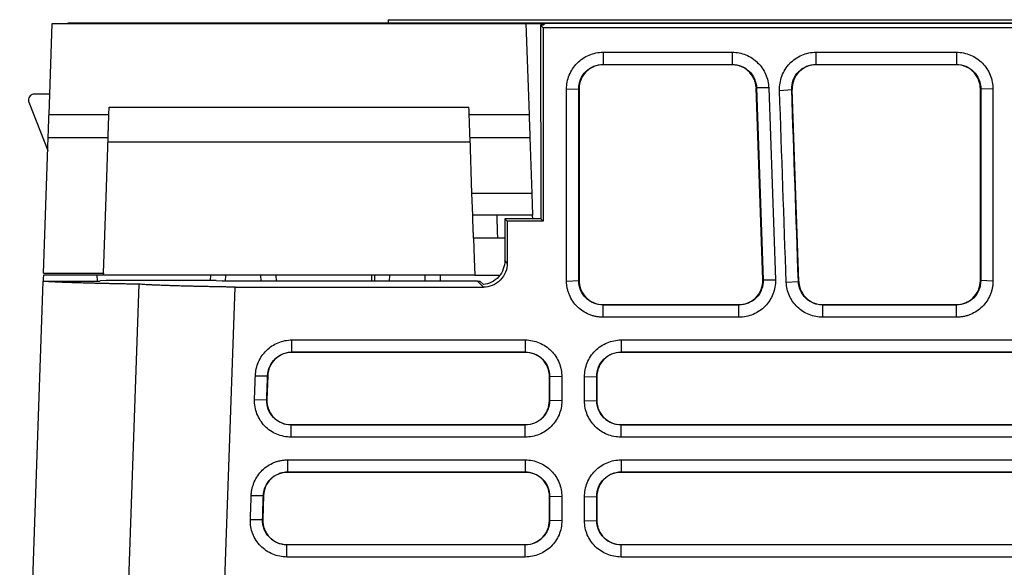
# Model space of a CAD drawing. Header units: millimetres. Extents: x 156812 to 157936, y 112087 to 113571.
# Tile 165 of 204: x 157380 to 157462, y 113300 to 113346. Entities that reach past the tile are written whole.
import ezdxf

# ---------------------------------------------------------------- set-up
doc = ezdxf.new("R2010")
doc.units = ezdxf.units.MM

msp = doc.modelspace()

# ---------------------------------------------------------------- linework, layer by layer
at = {"color": 7, "linetype": 'Continuous', "lineweight": 25}
for p, q in [((157410.676, 113345.8), (157410.676, 113345.504)), ((157410.676, 113345.8), (157513.585, 113345.8)), ((157382.365, 113337.894), (157382.631, 113345.493)), ((157382.631, 113345.493), (157422.184, 113345.493)), ((157383.927, 113345.504), (157383.927, 113345.493)), ((157540.912, 113345.504), (157383.927, 113345.504)), ((157422.184, 113345.493), (157422.45, 113337.898)), ((157422.184, 113345.493), (157423.789, 113345.493)), ((157423.631, 113345.335), (157423.409, 113345.335)), ((157423.631, 113345.113), (157423.409, 113345.335)), ((157423.409, 113345.335), (157423.418, 113329.206)), ((157423.79, 113345.494), (157423.631, 113345.335)), ((157500.631, 113345.113), (157423.631, 113345.113)), ((157423.631, 113345.113), (157423.631, 113328.994)), ((157500.471, 113345.494), (157423.79, 113345.494)), ((157428.631, 113343.089), (157439.407, 113343.089)), ((157428.631, 113343.089), (157428.631, 113342.072)), ((157439.407, 113343.089), (157439.407, 113342.072)), ((157446.412, 113343.089), (157458.131, 113343.089)), ((157446.412, 113342.072), (157446.412, 113343.089)), ((157458.131, 113343.089), (157458.131, 113342.072)), ((157428.631, 113342.072), (157439.407, 113342.072)), ((157428.631, 113342.037), (157428.631, 113342.072)), ((157439.407, 113342.037), (157428.631, 113342.037)), ((157439.407, 113342.037), (157439.407, 113342.072)), ((157446.412, 113342.072), (157458.131, 113342.072)), ((157446.412, 113342.037), (157446.412, 113342.072)), ((157458.131, 113342.037), (157446.412, 113342.037)), ((157458.131, 113342.037), (157458.131, 113342.072)), ((157425.578, 113340.003), (157426.596, 113340.037)), ((157426.631, 113340.037), (157426.596, 113340.037)), ((157426.631, 113340.037), (157426.631, 113324.037)), ((157441.406, 113340.107), (157441.441, 113340.109)), ((157441.966, 113324.107), (157441.406, 113340.107)), ((157442.459, 113340.109), (157441.441, 113340.109)), ((157441.441, 113340.109), (157442.001, 113324.109)), ((157442.459, 113340.109), (157443.019, 113324.109)), ((157443.362, 113339.896), (157444.378, 113339.966)), ((157444.378, 113339.966), (157444.413, 113339.967)), ((157444.973, 113323.967), (157444.413, 113339.967)), ((157460.131, 113340.037), (157460.165, 113340.037)), ((157460.131, 113324.037), (157460.131, 113340.037)), ((157461.183, 113340.003), (157460.165, 113340.037)), ((157382.425, 113339.593), (157381.142, 113339.593)), ((157380.677, 113338.91), (157382.261, 113334.9)), ((157387.365, 113337.894), (157387.386, 113338.493)), ((157387.386, 113338.493), (157417.429, 113338.493)), ((157382.365, 113337.894), (157387.365, 113337.894)), ((157417.45, 113337.898), (157422.45, 113337.898)), ((157381.903, 113324.651), (157382.298, 113335.97)), ((157382.298, 113335.97), (157387.298, 113335.97)), ((157417.517, 113335.972), (157422.517, 113335.972)), ((157417.68, 113331.295), (157417.517, 113335.972)), ((157422.517, 113335.972), (157422.68, 113331.295)), ((157417.53, 113335.598), (157387.285, 113335.598)), ((157417.743, 113329.501), (157417.68, 113331.295)), ((157422.68, 113331.295), (157417.68, 113331.295)), ((157422.68, 113331.295), (157422.743, 113329.501)), ((157422.743, 113329.501), (157417.743, 113329.501)), ((157420.631, 113328.994), (157420.418, 113329.206)), ((157423.418, 113329.206), (157420.418, 113329.206)), ((157420.418, 113329.206), (157420.421, 113325.703)), ((157423.631, 113328.994), (157423.418, 113329.206)), ((157420.631, 113328.994), (157420.631, 113325.493)), ((157423.631, 113328.994), (157420.631, 113328.994)), ((157419.81, 113327.57), (157417.81, 113327.57)), ((157420.419, 113327.57), (157419.81, 113327.57)), ((157420.631, 113325.493), (157420.421, 113325.703)), ((157420.631, 113325.492), (157420.421, 113325.702)), ((157386.898, 113324.506), (157381.898, 113324.506)), ((157381.903, 113324.651), (157386.903, 113324.651)), ((157386.363, 113324.506), (157386.382, 113323.982)), ((157417.917, 113324.506), (157386.898, 113324.506)), ((157395.848, 113324.506), (157395.831, 113324.035)), ((157397.098, 113324.506), (157397.079, 113323.982)), ((157400.082, 113323.982), (157400.063, 113324.506)), ((157401.313, 113324.506), (157401.332, 113323.982)), ((157409.311, 113323.982), (157409.311, 113324.506)), ((157409.326, 113323.982), (157409.326, 113324.506)), ((157409.548, 113324.506), (157409.529, 113323.982)), ((157410.798, 113324.506), (157410.779, 113323.982)), ((157413.782, 113323.982), (157413.763, 113324.506)), ((157415.013, 113324.506), (157415.032, 113323.982)), ((157417.917, 113324.506), (157419.917, 113324.506)), ((157379.917, 113267.788), (157381.879, 113323.982)), ((157381.879, 113323.982), (157386.382, 113323.982)), ((157386.382, 113323.982), (157386.582, 113323.982)), ((157386.582, 113323.982), (157386.627, 113324.026)), ((157387.136, 113324.035), (157386.627, 113324.026)), ((157396.325, 113324.035), (157387.136, 113324.035)), ((157387.512, 113255.559), (157389.893, 113323.738)), ((157395.107, 113243.33), (157397.906, 113323.494)), ((157396.325, 113324.035), (157396.834, 113324.026)), ((157396.879, 113323.982), (157396.834, 113324.026)), ((157397.079, 113323.982), (157396.879, 113323.982)), ((157400.082, 113323.982), (157397.079, 113323.982)), ((157397.906, 113323.494), (157418.63, 113323.494)), ((157410.779, 113323.982), (157400.082, 113323.982)), ((157413.782, 113323.982), (157410.779, 113323.982)), ((157418.141, 113323.982), (157413.782, 113323.982)), ((157418.63, 113323.494), (157418.141, 113323.982)), ((157418.631, 113323.713), (157418.35, 113323.994)), ((157425.578, 113324.003), (157426.596, 113324.037)), ((157426.631, 113324.037), (157426.596, 113324.037)), ((157442.001, 113324.109), (157441.966, 113324.107)), ((157443.923, 113323.896), (157444.938, 113323.966)), ((157444.973, 113323.967), (157444.938, 113323.966)), ((157444.973, 113323.967), (157444.977, 113323.881)), ((157460.131, 113324.037), (157460.165, 113324.037)), ((157461.183, 113324.003), (157460.165, 113324.037)), ((157428.631, 113322.037), (157428.631, 113322.003)), ((157428.631, 113322.037), (157439.968, 113322.037)), ((157428.631, 113320.986), (157428.631, 113322.003)), ((157439.968, 113322.003), (157428.631, 113322.003)), ((157439.968, 113322.037), (157439.968, 113322.003)), ((157439.968, 113320.986), (157439.968, 113322.003)), ((157446.972, 113322.037), (157446.972, 113322.003)), ((157446.972, 113322.037), (157458.131, 113322.037)), ((157446.972, 113320.986), (157446.972, 113322.003)), ((157458.131, 113322.003), (157446.972, 113322.003)), ((157458.131, 113322.037), (157458.131, 113322.003)), ((157458.131, 113320.986), (157458.131, 113322.003)), ((157439.968, 113320.986), (157428.631, 113320.986)), ((157458.131, 113320.986), (157446.972, 113320.986)), ((157402.649, 113318.073), (157402.649, 113319.09)), ((157422.131, 113319.09), (157422.131, 113318.073)), ((157430.131, 113319.09), (157494.131, 113319.09)), ((157430.131, 113319.09), (157430.131, 113318.073)), ((157402.649, 113318.059), (157402.649, 113318.073)), ((157422.131, 113318.059), (157402.649, 113318.059)), ((157422.131, 113318.073), (157422.131, 113318.059)), ((157430.131, 113318.073), (157494.131, 113318.073)), ((157430.131, 113318.073), (157430.131, 113318.059)), ((157494.131, 113318.059), (157430.131, 113318.059)), ((157399.597, 113316.11), (157400.615, 113316.109)), ((157400.629, 113316.109), (157400.559, 113314.109)), ((157400.615, 113316.109), (157400.629, 113316.109)), ((157424.165, 113316.038), (157424.151, 113316.038)), ((157424.151, 113314.038), (157424.151, 113316.038)), ((157425.183, 113316.003), (157424.165, 113316.038)), ((157424.165, 113316.038), (157424.165, 113314.038)), ((157425.183, 113316.003), (157425.183, 113314.003)), ((157427.078, 113316.003), (157428.096, 113316.038)), ((157428.096, 113316.038), (157428.11, 113316.038)), ((157428.11, 113316.038), (157428.11, 113314.038)), ((157399.527, 113314.11), (157400.545, 113314.109)), ((157400.545, 113314.109), (157400.559, 113314.109)), ((157424.165, 113314.038), (157424.151, 113314.038)), ((157425.183, 113314.003), (157424.165, 113314.038)), ((157427.078, 113314.003), (157428.096, 113314.038)), ((157428.096, 113314.038), (157428.11, 113314.038)), ((157402.579, 113312.003), (157402.579, 113312.017)), ((157402.579, 113312.017), (157422.131, 113312.017)), ((157402.579, 113310.986), (157402.579, 113312.003)), ((157422.131, 113312.003), (157422.131, 113312.017)), ((157422.131, 113310.986), (157422.131, 113312.003)), ((157430.131, 113312.003), (157430.131, 113312.017)), ((157430.131, 113312.017), (157494.131, 113312.017)), ((157430.131, 113310.986), (157430.131, 113312.003)), ((157402.3, 113309.09), (157422.131, 113309.09)), ((157402.3, 113308.073), (157402.3, 113309.09)), ((157422.131, 113309.09), (157422.131, 113308.073)), ((157430.131, 113309.09), (157494.131, 113309.09)), ((157430.131, 113309.09), (157430.131, 113308.073)), ((157402.3, 113308.073), (157422.131, 113308.073)), ((157402.3, 113308.059), (157402.3, 113308.073)), ((157422.131, 113308.059), (157402.3, 113308.059)), ((157422.131, 113308.073), (157422.131, 113308.059)), ((157430.131, 113308.073), (157494.131, 113308.073)), ((157430.131, 113308.073), (157430.131, 113308.059)), ((157494.131, 113308.059), (157430.131, 113308.059)), ((157399.248, 113306.11), (157400.266, 113306.109)), ((157400.28, 113306.109), (157400.21, 113304.109)), ((157400.266, 113306.109), (157400.28, 113306.109)), ((157424.165, 113306.038), (157424.151, 113306.038)), ((157424.151, 113304.038), (157424.151, 113306.038)), ((157425.183, 113306.003), (157424.165, 113306.038)), ((157424.165, 113306.038), (157424.165, 113304.038)), ((157425.183, 113306.003), (157425.183, 113304.003)), ((157427.078, 113306.003), (157428.096, 113306.038)), ((157428.096, 113306.038), (157428.11, 113306.038)), ((157428.11, 113306.038), (157428.11, 113304.038)), ((157399.178, 113304.11), (157400.196, 113304.109)), ((157400.196, 113304.109), (157400.21, 113304.109)), ((157424.165, 113304.038), (157424.151, 113304.038)), ((157425.183, 113304.003), (157424.165, 113304.038)), ((157427.078, 113304.003), (157428.096, 113304.038)), ((157428.096, 113304.038), (157428.11, 113304.038)), ((157402.23, 113302.003), (157402.23, 113302.017)), ((157402.23, 113302.017), (157422.131, 113302.017)), ((157402.23, 113300.986), (157402.23, 113302.003)), ((157422.131, 113302.003), (157402.23, 113302.003)), ((157422.131, 113302.003), (157422.131, 113302.017)), ((157422.131, 113300.986), (157422.131, 113302.003)), ((157430.131, 113302.003), (157430.131, 113302.017)), ((157430.131, 113302.017), (157494.131, 113302.017)), ((157430.131, 113300.986), (157430.131, 113302.003)), ((157422.131, 113300.986), (157402.23, 113300.986))]:
    msp.add_line(p, q, dxfattribs=at)
at = {"color": 7, "linetype": 'Continuous', "lineweight": 25, "flags": 128}
for points in [[(157460.165, 113340.037), (157460.165, 113331.077), (157460.165, 113324.037)], [(157461.183, 113340.003), (157461.183, 113331.043), (157461.183, 113324.003)], [(157417.45, 113337.898), (157417.438, 113338.231), (157417.429, 113338.493)], [(157386.903, 113324.651), (157387.124, 113330.99), (157387.298, 113335.97)], [(157417.81, 113327.57), (157417.87, 113325.854), (157417.917, 113324.506)], [(157381.898, 113324.506), (157381.887, 113324.213), (157381.879, 113323.982)], [(157442.001, 113324.109), (157442.571, 113324.109), (157443.019, 113324.109)], [(157402.649, 113319.09), (157413.559, 113319.09), (157422.131, 113319.09)], [(157402.649, 113318.073), (157413.559, 113318.073), (157422.131, 113318.073)], [(157422.131, 113312.003), (157411.182, 113312.003), (157402.579, 113312.003)], [(157494.131, 113312.003), (157458.291, 113312.003), (157430.131, 113312.003)], [(157422.131, 113310.986), (157411.182, 113310.986), (157402.579, 113310.986)], [(157494.131, 113310.986), (157458.291, 113310.986), (157430.131, 113310.986)], [(157494.131, 113302.003), (157458.291, 113302.003), (157430.131, 113302.003)], [(157494.131, 113300.986), (157458.291, 113300.986), (157430.131, 113300.986)]]:
    msp.add_lwpolyline(points, dxfattribs=at)
at = {"color": 7, "linetype": 'Continuous', "lineweight": 25}
for points, knots in [([(157425.578, 113340.003), (157425.578, 113340.404), (157425.656, 113340.806), (157425.959, 113341.55), (157426.184, 113341.892), (157426.748, 113342.465), (157427.086, 113342.695), (157427.827, 113343.008), (157428.229, 113343.089), (157428.631, 113343.089)], [0, 0, 0, 0, 0.25, 0.25, 0.5, 0.5, 0.75, 0.75, 1, 1, 1, 1]), ([(157439.407, 113343.089), (157439.8, 113343.089), (157440.193, 113343.011), (157440.92, 113342.712), (157441.254, 113342.491), (157441.815, 113341.941), (157442.042, 113341.611), (157442.357, 113340.892), (157442.445, 113340.502), (157442.459, 113340.109)], [0, 0, 0, 0, 0.25, 0.25, 0.5, 0.5, 0.75, 0.75, 1, 1, 1, 1]), ([(157443.362, 113339.896), (157443.348, 113340.306), (157443.415, 113340.719), (157443.705, 113341.488), (157443.927, 113341.843), (157444.493, 113342.438), (157444.836, 113342.678), (157445.59, 113343.004), (157446.001, 113343.089), (157446.412, 113343.089)], [0, 0, 0, 0, 0.25, 0.25, 0.5, 0.5, 0.75, 0.75, 1, 1, 1, 1]), ([(157458.131, 113343.089), (157458.532, 113343.089), (157458.934, 113343.008), (157459.675, 113342.695), (157460.014, 113342.465), (157460.577, 113341.892), (157460.802, 113341.55), (157461.105, 113340.806), (157461.183, 113340.404), (157461.183, 113340.003)], [0, 0, 0, 0, 0.25, 0.25, 0.5, 0.5, 0.75, 0.75, 1, 1, 1, 1]), ([(157426.596, 113340.037), (157426.596, 113340.305), (157426.649, 113340.573), (157426.855, 113341.067), (157427.007, 113341.293), (157427.384, 113341.668), (157427.61, 113341.818), (157428.101, 113342.02), (157428.366, 113342.072), (157428.631, 113342.072)], [0, 0, 0, 0, 0.25, 0.25, 0.5, 0.5, 0.75, 0.75, 1, 1, 1, 1]), ([(157428.631, 113342.037), (157428.419, 113342.037), (157428.187, 113342.003), (157427.72, 113341.835), (157427.485, 113341.7), (157427.078, 113341.328), (157426.909, 113341.093), (157426.685, 113340.578), (157426.631, 113340.3), (157426.631, 113340.037)], [0, 0, 0, 0, 0.25, 0.25, 0.5, 0.5, 0.75, 0.75, 1, 1, 1, 1]), ([(157439.407, 113342.072), (157439.666, 113342.072), (157439.925, 113342.022), (157440.407, 113341.829), (157440.629, 113341.685), (157441.005, 113341.324), (157441.158, 113341.107), (157441.372, 113340.63), (157441.432, 113340.37), (157441.441, 113340.109)], [0, 0, 0, 0, 0.25, 0.25, 0.5, 0.5, 0.75, 0.75, 1, 1, 1, 1]), ([(157441.402, 113340.201), (157441.397, 113340.245), (157441.388, 113340.333), (157441.364, 113340.463), (157441.332, 113340.592), (157441.291, 113340.718), (157441.211, 113340.915), (157441.069, 113341.174), (157440.823, 113341.468), (157440.521, 113341.715), (157440.209, 113341.879), (157439.921, 113341.976), (157439.666, 113342.028), (157439.494, 113342.034), (157439.407, 113342.037)], [0, 0, 0, 0, 0.044716, 0.089151, 0.133502, 0.177967, 0.222741, 0.348193, 0.473821, 0.606518, 0.739388, 0.826471, 0.912848, 1, 1, 1, 1]), ([(157444.378, 113339.966), (157444.368, 113340.24), (157444.415, 113340.515), (157444.612, 113341.025), (157444.762, 113341.26), (157445.142, 113341.651), (157445.371, 113341.807), (157445.87, 113342.018), (157446.141, 113342.072), (157446.412, 113342.072)], [0, 0, 0, 0, 0.25, 0.25, 0.5, 0.5, 0.75, 0.75, 1, 1, 1, 1]), ([(157446.412, 113342.037), (157446.196, 113342.037), (157445.958, 113342.002), (157445.48, 113341.825), (157445.241, 113341.683), (157444.831, 113341.295), (157444.663, 113341.049), (157444.449, 113340.518), (157444.404, 113340.233), (157444.413, 113339.967)], [0, 0, 0, 0, 0.25, 0.25, 0.5, 0.5, 0.75, 0.75, 1, 1, 1, 1]), ([(157458.131, 113342.072), (157458.395, 113342.072), (157458.66, 113342.02), (157459.151, 113341.818), (157459.377, 113341.668), (157459.755, 113341.292), (157459.906, 113341.067), (157460.112, 113340.573), (157460.166, 113340.305), (157460.165, 113340.037)], [0, 0, 0, 0, 0.25, 0.25, 0.5, 0.5, 0.75, 0.75, 1, 1, 1, 1]), ([(157460.131, 113340.037), (157460.131, 113340.249), (157460.097, 113340.481), (157459.928, 113340.948), (157459.793, 113341.183), (157459.422, 113341.589), (157459.186, 113341.759), (157458.671, 113341.983), (157458.393, 113342.037), (157458.131, 113342.037)], [0, 0, 0, 0, 0.25, 0.25, 0.5, 0.5, 0.75, 0.75, 1, 1, 1, 1]), ([(157381.142, 113339.593), (157381.083, 113339.593), (157381.02, 113339.582), (157380.897, 113339.534), (157380.838, 113339.496), (157380.74, 113339.398), (157380.702, 113339.339), (157380.653, 113339.216), (157380.642, 113339.152), (157380.642, 113339.093)], [0, 0, 0, 0, 0.25, 0.25, 0.5, 0.5, 0.75, 0.75, 1, 1, 1, 1]), ([(157382.298, 113335.97), (157382.299, 113335.989), (157382.3, 113336.028), (157382.302, 113336.097), (157382.305, 113336.175), (157382.309, 113336.297), (157382.316, 113336.477), (157382.324, 113336.712), (157382.332, 113336.95), (157382.34, 113337.179), (157382.348, 113337.414), (157382.357, 113337.653), (157382.362, 113337.814), (157382.365, 113337.894)], [0, 0, 0, 0, 0.059874, 0.119478, 0.179134, 0.239162, 0.36934, 0.499994, 0.601863, 0.704172, 0.80295, 0.901075, 1, 1, 1, 1]), ([(157387.298, 113335.97), (157387.299, 113335.989), (157387.3, 113336.026), (157387.302, 113336.095), (157387.305, 113336.174), (157387.308, 113336.264), (157387.312, 113336.365), (157387.316, 113336.478), (157387.32, 113336.601), (157387.325, 113336.736), (157387.33, 113336.893), (157387.337, 113337.082), (157387.345, 113337.314), (157387.355, 113337.59), (157387.362, 113337.789), (157387.365, 113337.894)], [0, 0, 0, 0, 0.057904, 0.117125, 0.177664, 0.23952, 0.302694, 0.367186, 0.432996, 0.500125, 0.570613, 0.655851, 0.755834, 0.870554, 1, 1, 1, 1]), ([(157417.517, 113335.972), (157417.516, 113335.991), (157417.515, 113336.029), (157417.513, 113336.099), (157417.51, 113336.177), (157417.506, 113336.298), (157417.499, 113336.478), (157417.491, 113336.714), (157417.483, 113336.952), (157417.475, 113337.181), (157417.467, 113337.417), (157417.458, 113337.656), (157417.453, 113337.817), (157417.45, 113337.898)], [0, 0, 0, 0, 0.0598804, 0.1194901, 0.1791517, 0.2391867, 0.3693523, 0.4999945, 0.6018785, 0.7042015, 0.8029703, 0.9010842, 1, 1, 1, 1]), ([(157422.45, 113337.898), (157422.451, 113337.849), (157422.455, 113337.753), (157422.46, 113337.608), (157422.465, 113337.466), (157422.47, 113337.324), (157422.476, 113337.152), (157422.483, 113336.952), (157422.491, 113336.714), (157422.499, 113336.478), (157422.507, 113336.266), (157422.513, 113336.092), (157422.516, 113336.012), (157422.517, 113335.972)], [0, 0, 0, 0, 0.059406, 0.118388, 0.177259, 0.236333, 0.295919, 0.397804, 0.500136, 0.630351, 0.760957, 0.88037, 1, 1, 1, 1]), ([(157417.81, 113327.57), (157417.809, 113327.62), (157417.805, 113327.718), (157417.8, 113327.863), (157417.795, 113328.005), (157417.79, 113328.143), (157417.786, 113328.278), (157417.779, 113328.465), (157417.771, 113328.694), (157417.762, 113328.96), (157417.754, 113329.195), (157417.748, 113329.354), (157417.745, 113329.445), (157417.743, 113329.492), (157417.743, 113329.498), (157417.743, 113329.501)], [0, 0, 0, 0, 0.04839, 0.096033, 0.143179, 0.190086, 0.237015, 0.284227, 0.391311, 0.500123, 0.629368, 0.756732, 0.837184, 0.917843, 1, 1, 1, 1]), ([(157419.743, 113329.501), (157419.743, 113329.5), (157419.743, 113329.497), (157419.744, 113329.48), (157419.745, 113329.451), (157419.747, 113329.407), (157419.75, 113329.348), (157419.752, 113329.273), (157419.756, 113329.181), (157419.76, 113329.07), (157419.764, 113328.942), (157419.769, 113328.795), (157419.775, 113328.63), (157419.781, 113328.447), (157419.787, 113328.248), (157419.795, 113328.033), (157419.802, 113327.806), (157419.808, 113327.65), (157419.81, 113327.57)], [0, 0, 0, 0, 0.047408, 0.096826, 0.148257, 0.201699, 0.257154, 0.31462, 0.3741, 0.435592, 0.499097, 0.564616, 0.632147, 0.701691, 0.773249, 0.846819, 0.922403, 1, 1, 1, 1]), ([(157422.753, 113329.206), (157422.751, 113329.263), (157422.744, 113329.466), (157422.744, 113329.486), (157422.743, 113329.501)], [0, 0, 0, 0, 0.280336, 1, 1, 1, 1]), ([(157420.631, 113325.492), (157420.63, 113325.257), (157420.587, 113325.003), (157420.392, 113324.511), (157420.239, 113324.274), (157419.849, 113323.884), (157419.612, 113323.731), (157419.12, 113323.537), (157418.865, 113323.494), (157418.63, 113323.494)], [0, 0, 0, 0, 0.25, 0.25, 0.5, 0.5, 0.75, 0.75, 1, 1, 1, 1]), ([(157420.421, 113325.702), (157420.421, 113325.479), (157420.382, 113325.241), (157420.211, 113324.778), (157420.078, 113324.554), (157419.736, 113324.174), (157419.528, 113324.018), (157419.085, 113323.8), (157418.852, 113323.737), (157418.631, 113323.713)], [0, 0, 0, 0, 0.25, 0.25, 0.5, 0.5, 0.75, 0.75, 1, 1, 1, 1]), ([(157386.903, 113324.651), (157386.902, 113324.636), (157386.901, 113324.606), (157386.9, 113324.569), (157386.899, 113324.541), (157386.898, 113324.521), (157386.898, 113324.508), (157386.898, 113324.507), (157386.898, 113324.506)], [0, 0, 0, 0, 0.167823, 0.334265, 0.500011, 0.665754, 0.832189, 1, 1, 1, 1]), ([(157389.893, 113323.738), (157389.76, 113323.74), (157389.495, 113323.745), (157389.107, 113323.752), (157388.726, 113323.758), (157388.353, 113323.765), (157387.988, 113323.773), (157387.631, 113323.78), (157387.283, 113323.787), (157386.943, 113323.795), (157386.611, 113323.802), (157386.288, 113323.81), (157385.974, 113323.818), (157385.669, 113323.826), (157385.374, 113323.834), (157385.087, 113323.842), (157384.752, 113323.852), (157384.375, 113323.864), (157383.967, 113323.877), (157383.584, 113323.891), (157383.227, 113323.906), (157382.897, 113323.921), (157382.596, 113323.936), (157382.325, 113323.951), (157382.082, 113323.967), (157381.947, 113323.977), (157381.879, 113323.982)], [0, 0, 0, 0, 0.03357, 0.067119, 0.100644, 0.134147, 0.167627, 0.201084, 0.234516, 0.267923, 0.301306, 0.334664, 0.367996, 0.401302, 0.434583, 0.467839, 0.501068, 0.555473, 0.610132, 0.665047, 0.720218, 0.775647, 0.831336, 0.887289, 0.943508, 1, 1, 1, 1]), ([(157397.906, 113323.494), (157397.775, 113323.496), (157397.513, 113323.5), (157397.129, 113323.507), (157396.751, 113323.514), (157396.381, 113323.521), (157396.018, 113323.528), (157395.663, 113323.535), (157395.315, 113323.543), (157394.976, 113323.55), (157394.644, 113323.558), (157394.321, 113323.565), (157394.006, 113323.573), (157393.7, 113323.581), (157393.403, 113323.589), (157393.115, 113323.597), (157392.781, 113323.607), (157392.407, 113323.619), (157392.002, 113323.633), (157391.621, 113323.647), (157391.264, 113323.661), (157390.932, 113323.676), (157390.627, 113323.691), (157390.351, 113323.706), (157390.102, 113323.722), (157389.963, 113323.733), (157389.893, 113323.738)], [0, 0, 0, 0, 0.03327, 0.06656, 0.099871, 0.133201, 0.16655, 0.199917, 0.233303, 0.266707, 0.300127, 0.333565, 0.367019, 0.40049, 0.433976, 0.467479, 0.500998, 0.554641, 0.608734, 0.663275, 0.718265, 0.773706, 0.829597, 0.885941, 0.94274, 1, 1, 1, 1]), ([(157428.631, 113320.986), (157428.581, 113320.986), (157428.482, 113320.988), (157428.333, 113320.999), (157428.186, 113321.017), (157427.99, 113321.05), (157427.748, 113321.109), (157427.374, 113321.241), (157426.931, 113321.473), (157426.466, 113321.848), (157426.082, 113322.307), (157425.844, 113322.745), (157425.708, 113323.118), (157425.634, 113323.407), (157425.587, 113323.703), (157425.581, 113323.903), (157425.578, 113324.003)], [0, 0, 0, 0, 0.031272, 0.06247, 0.093665, 0.124931, 0.187537, 0.250154, 0.374595, 0.499776, 0.624241, 0.749297, 0.81162, 0.874208, 0.93723, 1, 1, 1, 1]), ([(157428.631, 113322.003), (157428.363, 113322.003), (157428.095, 113322.056), (157427.601, 113322.262), (157427.375, 113322.414), (157427, 113322.792), (157426.85, 113323.017), (157426.648, 113323.508), (157426.596, 113323.773), (157426.596, 113324.037)], [0, 0, 0, 0, 0.25, 0.25, 0.5, 0.5, 0.75, 0.75, 1, 1, 1, 1]), ([(157426.631, 113324.037), (157426.631, 113323.826), (157426.665, 113323.594), (157426.833, 113323.126), (157426.968, 113322.892), (157427.34, 113322.485), (157427.575, 113322.316), (157428.09, 113322.091), (157428.368, 113322.037), (157428.631, 113322.037)], [0, 0, 0, 0, 0.25, 0.25, 0.5, 0.5, 0.75, 0.75, 1, 1, 1, 1]), ([(157443.019, 113324.109), (157443.033, 113323.704), (157442.963, 113323.295), (157442.668, 113322.539), (157442.442, 113322.191), (157441.873, 113321.611), (157441.53, 113321.379), (157440.78, 113321.066), (157440.374, 113320.986), (157439.968, 113320.986)], [0, 0, 0, 0, 0.25, 0.25, 0.5, 0.5, 0.75, 0.75, 1, 1, 1, 1]), ([(157442.001, 113324.109), (157442.011, 113323.838), (157441.966, 113323.566), (157441.772, 113323.059), (157441.624, 113322.825), (157441.247, 113322.432), (157441.018, 113322.273), (157440.515, 113322.059), (157440.241, 113322.003), (157439.968, 113322.003)], [0, 0, 0, 0, 0.25, 0.25, 0.5, 0.5, 0.75, 0.75, 1, 1, 1, 1]), ([(157439.968, 113322.037), (157440.184, 113322.037), (157440.421, 113322.073), (157440.899, 113322.25), (157441.139, 113322.392), (157441.548, 113322.78), (157441.716, 113323.025), (157441.93, 113323.557), (157441.976, 113323.841), (157441.966, 113324.107)], [0, 0, 0, 0, 0.25, 0.25, 0.5, 0.5, 0.75, 0.75, 1, 1, 1, 1]), ([(157446.972, 113320.986), (157446.583, 113320.986), (157446.195, 113321.059), (157445.473, 113321.346), (157445.14, 113321.559), (157444.577, 113322.094), (157444.347, 113322.416), (157444.027, 113323.123), (157443.936, 113323.508), (157443.923, 113323.896)], [0, 0, 0, 0, 0.25, 0.25, 0.5, 0.5, 0.75, 0.75, 1, 1, 1, 1]), ([(157446.972, 113322.003), (157446.71, 113322.003), (157446.448, 113322.054), (157445.964, 113322.251), (157445.741, 113322.396), (157445.368, 113322.759), (157445.216, 113322.976), (157445.006, 113323.451), (157444.947, 113323.708), (157444.938, 113323.966)], [0, 0, 0, 0, 0.25, 0.25, 0.5, 0.5, 0.75, 0.75, 1, 1, 1, 1]), ([(157444.977, 113323.881), (157444.982, 113323.837), (157444.99, 113323.749), (157445.014, 113323.618), (157445.046, 113323.49), (157445.087, 113323.363), (157445.166, 113323.165), (157445.308, 113322.905), (157445.553, 113322.61), (157445.855, 113322.361), (157446.168, 113322.196), (157446.457, 113322.099), (157446.712, 113322.047), (157446.885, 113322.041), (157446.972, 113322.037)], [0, 0, 0, 0, 0.044674, 0.089067, 0.133376, 0.177798, 0.22253, 0.347958, 0.473559, 0.606307, 0.739224, 0.826361, 0.91279, 1, 1, 1, 1]), ([(157460.165, 113324.037), (157460.165, 113323.773), (157460.113, 113323.508), (157459.911, 113323.017), (157459.761, 113322.792), (157459.386, 113322.414), (157459.16, 113322.262), (157458.666, 113322.056), (157458.398, 113322.003), (157458.131, 113322.003)], [0, 0, 0, 0, 0.25, 0.25, 0.5, 0.5, 0.75, 0.75, 1, 1, 1, 1]), ([(157458.131, 113322.037), (157458.342, 113322.037), (157458.574, 113322.071), (157459.042, 113322.24), (157459.276, 113322.375), (157459.683, 113322.746), (157459.852, 113322.982), (157460.076, 113323.497), (157460.131, 113323.775), (157460.131, 113324.037)], [0, 0, 0, 0, 0.25, 0.25, 0.5, 0.5, 0.75, 0.75, 1, 1, 1, 1]), ([(157461.183, 113324.003), (157461.182, 113323.953), (157461.181, 113323.854), (157461.169, 113323.706), (157461.151, 113323.558), (157461.116, 113323.363), (157461.055, 113323.121), (157460.919, 113322.749), (157460.68, 113322.31), (157460.298, 113321.851), (157459.832, 113321.474), (157459.391, 113321.242), (157459.016, 113321.11), (157458.726, 113321.039), (157458.43, 113320.994), (157458.23, 113320.988), (157458.131, 113320.986)], [0, 0, 0, 0, 0.031234, 0.062415, 0.093622, 0.124932, 0.187485, 0.25019, 0.374654, 0.4998, 0.624406, 0.749296, 0.811794, 0.874474, 0.937166, 1, 1, 1, 1]), ([(157399.597, 113316.11), (157399.611, 113316.502), (157399.699, 113316.892), (157400.014, 113317.612), (157400.241, 113317.942), (157400.802, 113318.492), (157401.136, 113318.713), (157401.863, 113319.012), (157402.256, 113319.09), (157402.649, 113319.09)], [0, 0, 0, 0, 0.25, 0.25, 0.5, 0.5, 0.75, 0.75, 1, 1, 1, 1]), ([(157422.131, 113319.09), (157422.532, 113319.09), (157422.934, 113319.008), (157423.675, 113318.696), (157424.013, 113318.466), (157424.577, 113317.893), (157424.802, 113317.551), (157425.105, 113316.807), (157425.183, 113316.405), (157425.183, 113316.003)], [0, 0, 0, 0, 0.25, 0.25, 0.5, 0.5, 0.75, 0.75, 1, 1, 1, 1]), ([(157427.078, 113316.003), (157427.078, 113316.405), (157427.156, 113316.807), (157427.459, 113317.551), (157427.684, 113317.893), (157428.248, 113318.466), (157428.586, 113318.696), (157429.327, 113319.008), (157429.729, 113319.09), (157430.131, 113319.09)], [0, 0, 0, 0, 0.25, 0.25, 0.5, 0.5, 0.75, 0.75, 1, 1, 1, 1]), ([(157400.615, 113316.109), (157400.624, 113316.371), (157400.684, 113316.63), (157400.898, 113317.108), (157401.051, 113317.325), (157401.427, 113317.686), (157401.649, 113317.83), (157402.131, 113318.023), (157402.39, 113318.073), (157402.649, 113318.073)], [0, 0, 0, 0, 0.25, 0.25, 0.5, 0.5, 0.75, 0.75, 1, 1, 1, 1]), ([(157402.649, 113318.059), (157402.514, 113318.059), (157402.379, 113318.045), (157402.115, 113317.992), (157401.986, 113317.952), (157401.621, 113317.8), (157400.975, 113317.366), (157400.648, 113316.639), (157400.629, 113316.109)], [0, 0, 0, 0, 0.125, 0.125, 0.25, 0.25, 0.5, 1, 1, 1, 1]), ([(157422.131, 113318.073), (157422.395, 113318.073), (157422.66, 113318.021), (157423.151, 113317.819), (157423.377, 113317.669), (157423.755, 113317.293), (157423.906, 113317.067), (157424.112, 113316.574), (157424.166, 113316.306), (157424.165, 113316.038)], [0, 0, 0, 0, 0.25, 0.25, 0.5, 0.5, 0.75, 0.75, 1, 1, 1, 1]), ([(157424.151, 113316.038), (157424.151, 113316.31), (157424.097, 113316.578), (157423.938, 113316.951), (157423.873, 113317.071), (157423.722, 113317.292), (157423.297, 113317.798), (157422.667, 113318.059), (157422.131, 113318.059)], [0, 0, 0, 0, 0.25, 0.25, 0.375, 0.375, 0.5, 1, 1, 1, 1]), ([(157428.096, 113316.038), (157428.096, 113316.306), (157428.149, 113316.574), (157428.355, 113317.067), (157428.507, 113317.293), (157428.885, 113317.669), (157429.11, 113317.819), (157429.601, 113318.021), (157429.866, 113318.073), (157430.131, 113318.073)], [0, 0, 0, 0, 0.25, 0.25, 0.5, 0.5, 0.75, 0.75, 1, 1, 1, 1]), ([(157430.131, 113318.059), (157429.859, 113318.059), (157429.591, 113318.004), (157429.217, 113317.846), (157429.097, 113317.78), (157428.877, 113317.629), (157428.371, 113317.204), (157428.11, 113316.574), (157428.11, 113316.038)], [0, 0, 0, 0, 0.25, 0.25, 0.375, 0.375, 0.5, 1, 1, 1, 1]), ([(157402.579, 113310.986), (157402.173, 113310.986), (157401.767, 113311.067), (157401.017, 113311.38), (157400.673, 113311.612), (157400.104, 113312.192), (157399.879, 113312.539), (157399.583, 113313.295), (157399.513, 113313.704), (157399.527, 113314.11)], [0, 0, 0, 0, 0.25, 0.25, 0.5, 0.5, 0.75, 0.75, 1, 1, 1, 1]), ([(157402.579, 113312.003), (157402.305, 113312.003), (157402.031, 113312.059), (157401.529, 113312.274), (157401.3, 113312.433), (157400.922, 113312.826), (157400.774, 113313.06), (157400.581, 113313.566), (157400.536, 113313.839), (157400.545, 113314.109)], [0, 0, 0, 0, 0.25, 0.25, 0.5, 0.5, 0.75, 0.75, 1, 1, 1, 1]), ([(157400.559, 113314.109), (157400.55, 113313.831), (157400.597, 113313.555), (157400.749, 113313.169), (157400.814, 113313.044), (157400.963, 113312.816), (157401.388, 113312.29), (157402.031, 113312.017), (157402.579, 113312.017)], [0, 0, 0, 0, 0.25, 0.25, 0.375, 0.375, 0.5, 1, 1, 1, 1]), ([(157424.165, 113314.038), (157424.165, 113313.773), (157424.113, 113313.509), (157423.911, 113313.018), (157423.761, 113312.792), (157423.386, 113312.414), (157423.16, 113312.263), (157422.666, 113312.057), (157422.398, 113312.003), (157422.131, 113312.003)], [0, 0, 0, 0, 0.25, 0.25, 0.5, 0.5, 0.75, 0.75, 1, 1, 1, 1]), ([(157425.183, 113314.003), (157425.183, 113313.606), (157425.102, 113313.209), (157424.794, 113312.477), (157424.566, 113312.142), (157424, 113311.585), (157423.661, 113311.363), (157422.925, 113311.064), (157422.528, 113310.986), (157422.131, 113310.986)], [0, 0, 0, 0, 0.25, 0.25, 0.5, 0.5, 0.75, 0.75, 1, 1, 1, 1]), ([(157422.702, 113312.11), (157422.775, 113312.131), (157423.104, 113312.223), (157423.604, 113312.589), (157424.064, 113313.253), (157424.122, 113313.775), (157424.151, 113314.038)], [0, 0, 0, 0, 0.088417, 0.39694, 0.69659, 1, 1, 1, 1]), ([(157430.131, 113310.986), (157429.733, 113310.986), (157429.336, 113311.063), (157428.6, 113311.363), (157428.261, 113311.585), (157427.695, 113312.143), (157427.467, 113312.477), (157427.159, 113313.209), (157427.078, 113313.606), (157427.078, 113314.003)], [0, 0, 0, 0, 0.25, 0.25, 0.5, 0.5, 0.75, 0.75, 1, 1, 1, 1]), ([(157430.131, 113312.003), (157429.863, 113312.003), (157429.595, 113312.057), (157429.101, 113312.263), (157428.875, 113312.415), (157428.5, 113312.792), (157428.35, 113313.018), (157428.148, 113313.509), (157428.096, 113313.773), (157428.096, 113314.038)], [0, 0, 0, 0, 0.25, 0.25, 0.5, 0.5, 0.75, 0.75, 1, 1, 1, 1]), ([(157428.11, 113314.038), (157428.11, 113313.766), (157428.164, 113313.498), (157428.323, 113313.125), (157428.389, 113313.005), (157428.539, 113312.785), (157428.964, 113312.279), (157429.595, 113312.017), (157430.131, 113312.017)], [0, 0, 0, 0, 0.25, 0.25, 0.375, 0.375, 0.5, 1, 1, 1, 1]), ([(157399.248, 113306.11), (157399.25, 113306.159), (157399.255, 113306.257), (157399.271, 113306.403), (157399.293, 113306.548), (157399.332, 113306.741), (157399.398, 113306.978), (157399.538, 113307.345), (157399.778, 113307.776), (157400.157, 113308.229), (157400.618, 113308.601), (157401.053, 113308.833), (157401.424, 113308.965), (157401.71, 113309.036), (157402.003, 113309.081), (157402.201, 113309.087), (157402.3, 113309.09)], [0, 0, 0, 0, 0.031237, 0.062426, 0.093637, 0.124939, 0.187527, 0.250134, 0.374612, 0.499798, 0.624211, 0.749373, 0.811702, 0.874271, 0.937223, 1, 1, 1, 1]), ([(157422.131, 113309.09), (157422.532, 113309.09), (157422.934, 113309.008), (157423.675, 113308.696), (157424.013, 113308.466), (157424.577, 113307.893), (157424.802, 113307.551), (157425.105, 113306.807), (157425.183, 113306.405), (157425.183, 113306.003)], [0, 0, 0, 0, 0.25, 0.25, 0.5, 0.5, 0.75, 0.75, 1, 1, 1, 1]), ([(157427.078, 113306.003), (157427.078, 113306.405), (157427.156, 113306.807), (157427.459, 113307.551), (157427.684, 113307.893), (157428.248, 113308.466), (157428.586, 113308.696), (157429.327, 113309.008), (157429.729, 113309.09), (157430.131, 113309.09)], [0, 0, 0, 0, 0.25, 0.25, 0.5, 0.5, 0.75, 0.75, 1, 1, 1, 1]), ([(157400.266, 113306.109), (157400.275, 113306.371), (157400.335, 113306.63), (157400.549, 113307.108), (157400.702, 113307.325), (157401.078, 113307.686), (157401.3, 113307.83), (157401.782, 113308.023), (157402.041, 113308.073), (157402.3, 113308.073)], [0, 0, 0, 0, 0.25, 0.25, 0.5, 0.5, 0.75, 0.75, 1, 1, 1, 1]), ([(157402.3, 113308.059), (157402.165, 113308.059), (157402.03, 113308.045), (157401.766, 113307.992), (157401.637, 113307.952), (157401.272, 113307.8), (157400.626, 113307.366), (157400.298, 113306.639), (157400.28, 113306.109)], [0, 0, 0, 0, 0.125, 0.125, 0.25, 0.25, 0.5, 1, 1, 1, 1]), ([(157422.131, 113308.073), (157422.395, 113308.073), (157422.66, 113308.021), (157423.151, 113307.819), (157423.377, 113307.669), (157423.755, 113307.293), (157423.906, 113307.067), (157424.112, 113306.574), (157424.166, 113306.306), (157424.165, 113306.038)], [0, 0, 0, 0, 0.25, 0.25, 0.5, 0.5, 0.75, 0.75, 1, 1, 1, 1]), ([(157424.151, 113306.038), (157424.151, 113306.31), (157424.097, 113306.578), (157423.938, 113306.951), (157423.873, 113307.071), (157423.722, 113307.292), (157423.297, 113307.798), (157422.667, 113308.059), (157422.131, 113308.059)], [0, 0, 0, 0, 0.25, 0.25, 0.375, 0.375, 0.5, 1, 1, 1, 1]), ([(157428.096, 113306.038), (157428.096, 113306.306), (157428.149, 113306.574), (157428.355, 113307.067), (157428.507, 113307.293), (157428.885, 113307.669), (157429.11, 113307.819), (157429.601, 113308.021), (157429.866, 113308.073), (157430.131, 113308.073)], [0, 0, 0, 0, 0.25, 0.25, 0.5, 0.5, 0.75, 0.75, 1, 1, 1, 1]), ([(157430.131, 113308.059), (157429.859, 113308.059), (157429.591, 113308.004), (157429.217, 113307.846), (157429.097, 113307.78), (157428.877, 113307.629), (157428.371, 113307.204), (157428.11, 113306.574), (157428.11, 113306.038)], [0, 0, 0, 0, 0.25, 0.25, 0.375, 0.375, 0.5, 1, 1, 1, 1]), ([(157402.23, 113300.986), (157401.824, 113300.986), (157401.417, 113301.067), (157400.668, 113301.38), (157400.324, 113301.612), (157399.755, 113302.192), (157399.53, 113302.539), (157399.234, 113303.295), (157399.164, 113303.704), (157399.178, 113304.11)], [0, 0, 0, 0, 0.25, 0.25, 0.5, 0.5, 0.75, 0.75, 1, 1, 1, 1]), ([(157402.23, 113302.003), (157401.956, 113302.003), (157401.682, 113302.059), (157401.179, 113302.274), (157400.95, 113302.433), (157400.573, 113302.826), (157400.425, 113303.06), (157400.232, 113303.566), (157400.187, 113303.839), (157400.196, 113304.109)], [0, 0, 0, 0, 0.25, 0.25, 0.5, 0.5, 0.75, 0.75, 1, 1, 1, 1]), ([(157400.21, 113304.109), (157400.2, 113303.831), (157400.248, 113303.555), (157400.4, 113303.169), (157400.465, 113303.044), (157400.614, 113302.816), (157401.039, 113302.29), (157401.682, 113302.017), (157402.23, 113302.017)], [0, 0, 0, 0, 0.25, 0.25, 0.375, 0.375, 0.5, 1, 1, 1, 1]), ([(157424.165, 113304.038), (157424.165, 113303.773), (157424.113, 113303.509), (157423.911, 113303.018), (157423.761, 113302.792), (157423.386, 113302.414), (157423.16, 113302.263), (157422.666, 113302.057), (157422.398, 113302.003), (157422.131, 113302.003)], [0, 0, 0, 0, 0.25, 0.25, 0.5, 0.5, 0.75, 0.75, 1, 1, 1, 1]), ([(157425.183, 113304.003), (157425.183, 113303.606), (157425.102, 113303.209), (157424.794, 113302.477), (157424.566, 113302.143), (157424, 113301.585), (157423.661, 113301.363), (157422.925, 113301.064), (157422.528, 113300.986), (157422.131, 113300.986)], [0, 0, 0, 0, 0.25, 0.25, 0.5, 0.5, 0.75, 0.75, 1, 1, 1, 1]), ([(157422.702, 113302.11), (157422.775, 113302.131), (157423.104, 113302.223), (157423.604, 113302.589), (157424.064, 113303.253), (157424.122, 113303.775), (157424.151, 113304.038)], [0, 0, 0, 0, 0.088417, 0.39694, 0.69659, 1, 1, 1, 1]), ([(157430.131, 113300.986), (157429.733, 113300.986), (157429.336, 113301.063), (157428.6, 113301.363), (157428.261, 113301.585), (157427.695, 113302.143), (157427.467, 113302.477), (157427.159, 113303.209), (157427.078, 113303.606), (157427.078, 113304.003)], [0, 0, 0, 0, 0.25, 0.25, 0.5, 0.5, 0.75, 0.75, 1, 1, 1, 1]), ([(157430.131, 113302.003), (157429.863, 113302.003), (157429.595, 113302.057), (157429.101, 113302.263), (157428.875, 113302.415), (157428.5, 113302.792), (157428.35, 113303.018), (157428.148, 113303.509), (157428.096, 113303.773), (157428.096, 113304.038)], [0, 0, 0, 0, 0.25, 0.25, 0.5, 0.5, 0.75, 0.75, 1, 1, 1, 1]), ([(157428.11, 113304.038), (157428.11, 113303.766), (157428.164, 113303.498), (157428.323, 113303.125), (157428.389, 113303.005), (157428.539, 113302.785), (157428.964, 113302.279), (157429.595, 113302.017), (157430.131, 113302.017)], [0, 0, 0, 0, 0.25, 0.25, 0.375, 0.375, 0.5, 1, 1, 1, 1])]:
    msp.add_open_spline(points, degree=3, knots=knots, dxfattribs=at)
for points in [[(157425.578, 113324.003), (157425.576, 113329.336), (157425.578, 113334.669), (157425.578, 113340.003)], [(157426.596, 113324.037), (157426.596, 113329.371), (157426.596, 113334.704), (157426.596, 113340.037)], [(157441.401, 113340.201), (157441.403, 113340.169), (157441.405, 113340.138), (157441.406, 113340.107)], [(157443.923, 113323.896), (157443.734, 113329.229), (157443.549, 113334.563), (157443.362, 113339.896)], [(157444.938, 113323.966), (157444.752, 113329.3), (157444.565, 113334.633), (157444.378, 113339.966)], [(157380.642, 113339.093), (157380.642, 113339.031), (157380.654, 113338.968), (157380.677, 113338.91)], [(157420.421, 113325.703), (157420.421, 113325.703), (157420.421, 113325.703), (157420.421, 113325.702)], [(157420.631, 113325.493), (157420.631, 113325.493), (157420.631, 113325.493), (157420.631, 113325.492)], [(157418.141, 113323.982), (157418.211, 113323.982), (157418.281, 113323.986), (157418.35, 113323.994)], [(157399.527, 113314.11), (157399.55, 113314.776), (157399.574, 113315.443), (157399.597, 113316.11)], [(157400.545, 113314.109), (157400.569, 113314.776), (157400.592, 113315.442), (157400.615, 113316.109)], [(157427.078, 113314.003), (157427.078, 113314.67), (157427.078, 113315.336), (157427.078, 113316.003)], [(157428.096, 113314.038), (157428.096, 113314.705), (157428.096, 113315.371), (157428.096, 113316.038)], [(157399.178, 113304.11), (157399.201, 113304.776), (157399.225, 113305.443), (157399.248, 113306.11)], [(157400.196, 113304.109), (157400.219, 113304.776), (157400.243, 113305.442), (157400.266, 113306.109)], [(157427.078, 113304.003), (157427.078, 113304.67), (157427.078, 113305.336), (157427.078, 113306.003)], [(157428.096, 113304.038), (157428.096, 113304.705), (157428.096, 113305.371), (157428.096, 113306.038)]]:
    msp.add_open_spline(points, degree=3, dxfattribs=at)

doc.saveas('drawing.dxf')
